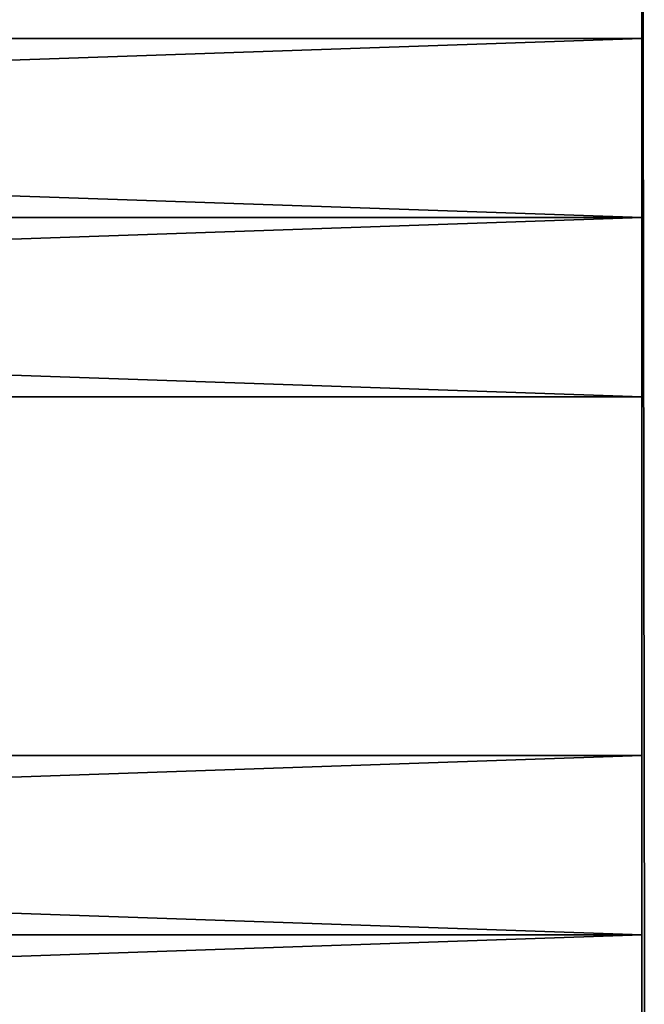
# Model space of a CAD drawing. Extents: x -200 to 200, y -433 to 356.
# Tile 254 of 256: x 122 to 160, y 236 to 296. Entities that reach past the tile are written whole.
import ezdxf

# ---------------------------------------------------------------- set-up
doc = ezdxf.new("R2010")
doc.units = 0
doc.header["$LTSCALE"] = 13.670324
for name, color, linetype in [('15', 7, 'CONTINUOUS'), ('16', 7, 'CONTINUOUS'), ('17', 7, 'CONTINUOUS'), ('18', 7, 'CONTINUOUS'), ('48', 7, 'CONTINUOUS'), ('51', 7, 'CONTINUOUS'), ('52', 7, 'CONTINUOUS')]:
    doc.layers.add(name, color=color, linetype=linetype)

msp = doc.modelspace()

# ---------------------------------------------------------------- linework, layer by layer
at = {"layer": '15', "color": 7, "linetype": 'CONTINUOUS'}
for points in [[(160, 284, 11), (-160, 284, 11), (-160, 273), (160, 284, 11)], [(-160, 284, -11), (160, 273), (-160, 273), (-160, 284, -11)], [(160, 273), (160, 284, 11), (-160, 273), (160, 273)], [(160, 284, -11), (160, 273), (-160, 284, -11), (160, 284, -11)]]:
    msp.add_3dface(points, dxfattribs=at)
at = {"layer": '16', "color": 7, "linetype": 'CONTINUOUS'}
for points in [[(160, 295), (-160, 295), (-160, 284, 11), (160, 295)], [(160, 284, 11), (160, 295), (-160, 284, 11), (160, 284, 11)], [(160, 295), (160, 284, -11), (-160, 295), (160, 295)], [(160, 284, -11), (-160, 284, -11), (-160, 295), (160, 284, -11)]]:
    msp.add_3dface(points, dxfattribs=at)
at = {"layer": '17', "color": 7, "linetype": 'CONTINUOUS'}
for points in [[(160, 240, -11), (160, 229), (-160, 240, -11), (160, 240, -11)], [(160, 240, 11), (-160, 240, 11), (-160, 229), (160, 240, 11)], [(160, 229), (160, 240, 11), (-160, 229), (160, 229)], [(-160, 240, -11), (160, 229), (-160, 229), (-160, 240, -11)]]:
    msp.add_3dface(points, dxfattribs=at)
at = {"layer": '18', "color": 7, "linetype": 'CONTINUOUS'}
for points in [[(160, 251), (-160, 251), (-160, 240, 11), (160, 251)], [(160, 240, 11), (160, 251), (-160, 240, 11), (160, 240, 11)], [(160, 240, -11), (-160, 240, -11), (-160, 251), (160, 240, -11)], [(160, 251), (160, 240, -11), (-160, 251), (160, 251)]]:
    msp.add_3dface(points, dxfattribs=at)
at = {"layer": '48', "color": 7, "linetype": 'CONTINUOUS'}
for points in [[(160, 349.2, 11.5), (160, 328, 11), (160, 284, 11), (160, 349.2, 11.5)], [(160, 349.2, 11.5), (160, 284, 11), (160, 240, 11), (160, 349.2, 11.5)], [(160, 349.2, 11.5), (160, 240, 11), (160, 196, 11), (160, 349.2, 11.5)], [(160, -20, 11), (160, 349.2, 11.5), (160, 24, 11), (160, -20, 11)], [(160, 24, 11), (160, 349.2, 11.5), (160, 68, 11), (160, 24, 11)], [(160, 68, 11), (160, 349.2, 11.5), (160, 196, 11), (160, 68, 11)], [(160, 284, -11), (160, 349.2, -11.5), (160, 240, -11), (160, 284, -11)], [(160, 68, -11), (160, 349.2, -11.5), (160, 24, -11), (160, 68, -11)], [(160, 328, -11), (160, 349.2, -11.5), (160, 284, -11), (160, 328, -11)], [(160, 196, -11), (160, 349.2, -11.5), (160, 68, -11), (160, 196, -11)], [(160, -349.2, -11.5), (160, 24, -11), (160, 349.2, -11.5), (160, -349.2, -11.5)], [(160, 349.2, 11.5), (160, -20, 11), (160, -349.2, 11.5), (160, 349.2, 11.5)], [(160, 240, -11), (160, 349.2, -11.5), (160, 196, -11), (160, 240, -11)], [(160, 317), (160, 328, -11), (160, 284, -11), (160, 317)], [(160, 328, 11), (160, 317), (160, 295), (160, 328, 11)], [(160, 284, 11), (160, 328, 11), (160, 295), (160, 284, 11)], [(160, 317), (160, 284, -11), (160, 295), (160, 317)], [(160, 273), (160, 284, -11), (160, 240, -11), (160, 273)], [(160, 240, 11), (160, 284, 11), (160, 251), (160, 240, 11)], [(160, 284, 11), (160, 273), (160, 251), (160, 284, 11)], [(160, 273), (160, 240, -11), (160, 251), (160, 273)], [(160, 229), (160, 240, -11), (160, 196, -11), (160, 229)], [(160, 240, 11), (160, 229), (160, 207), (160, 240, 11)], [(160, 196, 11), (160, 240, 11), (160, 207), (160, 196, 11)]]:
    msp.add_3dface(points, dxfattribs=at)
at = {"layer": '51', "color": 7, "linetype": 'CONTINUOUS'}
for points in [[(160, 349.2, 11.5), (161.025, -349.2, 13.975), (161.025, 349.2, 13.975), (160, 349.2, 11.5)], [(160, 349.2, 11.5), (160, -349.2, 11.5), (161.025, -349.2, 13.975), (160, 349.2, 11.5)]]:
    msp.add_3dface(points, dxfattribs=at)
at = {"layer": '52', "color": 7, "linetype": 'CONTINUOUS'}
for points in [[(161.025, -349.2, -13.975), (160, -349.2, -11.5), (161.025, 349.2, -13.975), (161.025, -349.2, -13.975)], [(160, -349.2, -11.5), (160, 349.2, -11.5), (161.025, 349.2, -13.975), (160, -349.2, -11.5)]]:
    msp.add_3dface(points, dxfattribs=at)

doc.saveas('drawing.dxf')
